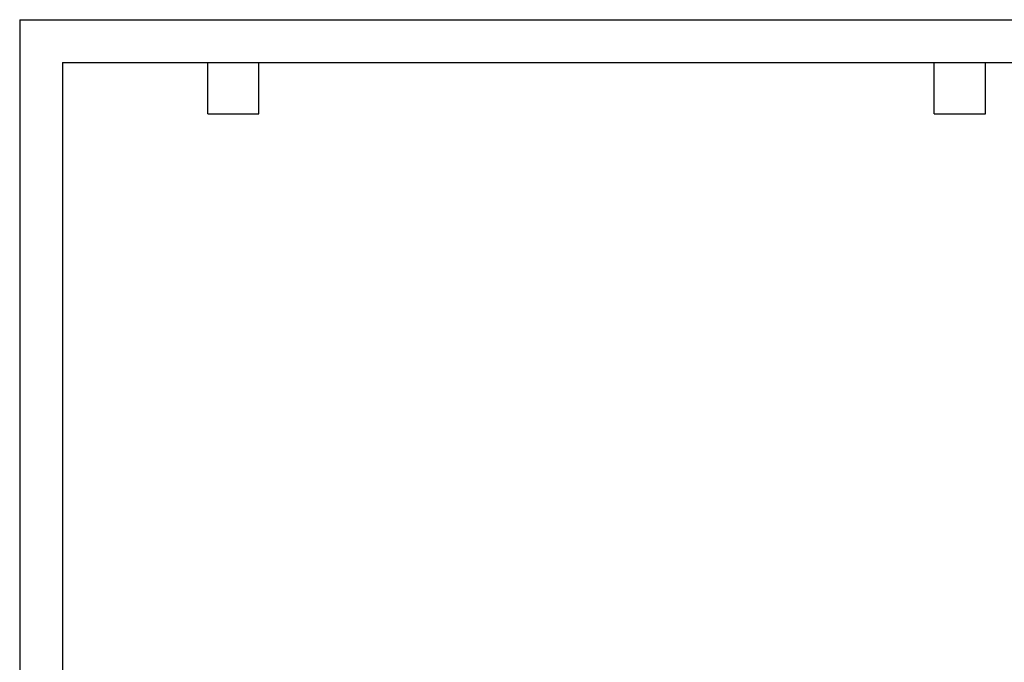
# Model space of a CAD drawing. Header units: inches. Extents: x 0 to 44, y 0 to 34.
# Tile 8 of 19: x 0 to 23, y 19 to 34. Entities that reach past the tile are written whole.
import ezdxf

# ---------------------------------------------------------------- set-up
doc = ezdxf.new("R2010")
doc.units = ezdxf.units.IN
doc.header["$LTSCALE"] = 4
doc.header["$MEASUREMENT"] = 0
doc.layers.add('TEXT', color=140, linetype='Continuous', lineweight=25)

msp = doc.modelspace()

# ---------------------------------------------------------------- linework, layer by layer
at = {"color": 7, "linetype": 'Continuous'}
for q in [(0, 0), (44, 34)]:
    msp.add_line((0, 34), q, dxfattribs=at)
at = {"layer": 'TEXT'}
for p, q in [((1, 33), (43, 33)), ((1, 33), (1, 1)), ((4.4, 31.8), (4.4, 33)), ((5.6, 31.8), (5.6, 33)), ((21.4, 31.8), (21.4, 33)), ((22.6, 31.8), (22.6, 33)), ((4.4, 31.8), (5.6, 31.8)), ((21.4, 31.8), (22.6, 31.8))]:
    msp.add_line(p, q, dxfattribs=at)

doc.saveas('drawing.dxf')
